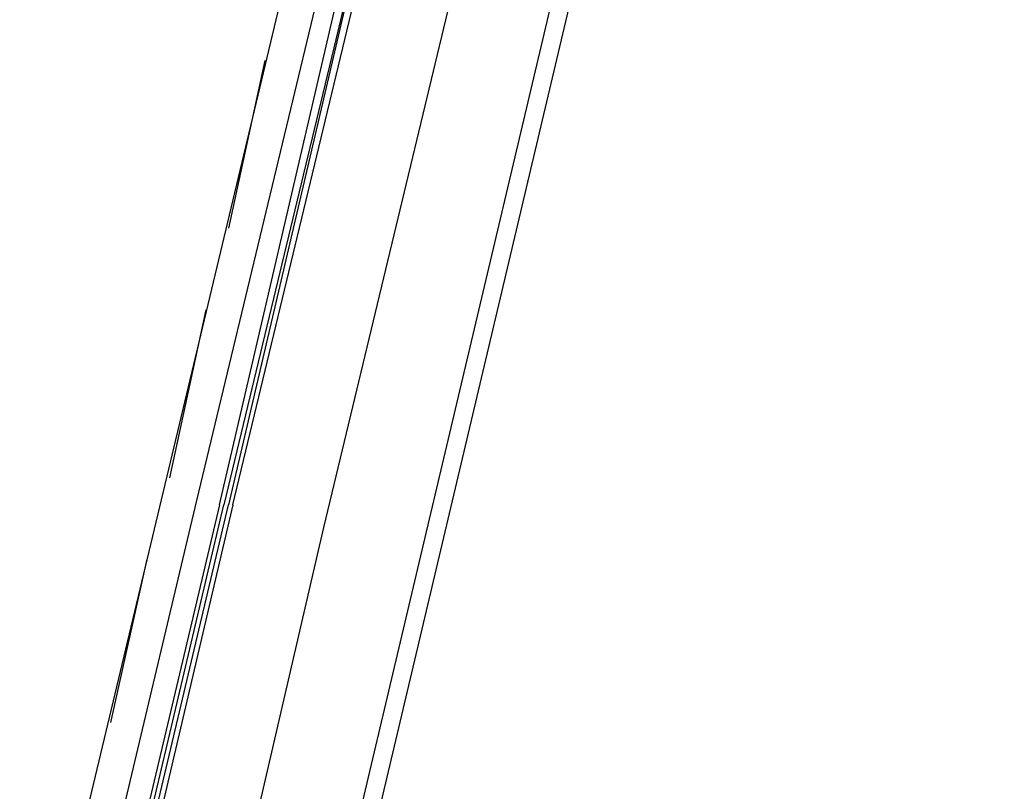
# Model space of a CAD drawing. Header units: feet. Extents: x -79 to 198, y -22 to 181.
# Tile 252 of 256: x 123.69 to 126.59, y 145.56 to 147.83. Entities that reach past the tile are written whole.
import ezdxf

# ---------------------------------------------------------------- set-up
doc = ezdxf.new("R2010")
doc.units = ezdxf.units.FT
doc.layers.add('A-LINEA', color=7, linetype='CONTINUOUS')

msp = doc.modelspace()

# ---------------------------------------------------------------- linework, layer by layer
at = {"layer": 'A-LINEA'}
for p, q in [((124.4267, 144.1378), (126.5867, 153.2844)), ((123.6933, 144.6711), (125.5467, 152.4444)), ((124.4533, 144.4844), (126.2933, 152.2711)), ((124.4133, 147.7111), (124.3067, 147.2178)), ((124.24, 146.9778), (124.1333, 146.4844)), ((124.2133, 146.4178), (123.8267, 144.7911)), ((124.0667, 146.2444), (123.96, 145.7644))]:
    msp.add_line(p, q, dxfattribs=at)
for points in [[(124.28, 146.4044), (124.76, 148.4711), (124.7733, 148.4711), (124.7867, 148.4578), (124.2933, 146.4044)], [(124.32, 146.4044), (124.8133, 148.4578), (124.8, 148.4578), (124.7867, 148.4578), (124.3067, 146.4044)], [(124.72, 148.4178), (124.72, 148.4044), (124.6933, 148.4178), (124.2133, 146.4178)], [(124.1733, 144.5511), (124.5867, 146.3378), (125.0667, 148.3378)], [(124.28, 146.4044), (123.88, 144.7111), (123.8933, 144.7111), (124.2933, 146.4044)], [(124.32, 146.4044), (123.92, 144.6978), (123.9067, 144.7111), (124.3067, 146.4044)]]:
    msp.add_lwpolyline(points, dxfattribs=at)

doc.saveas('drawing.dxf')
